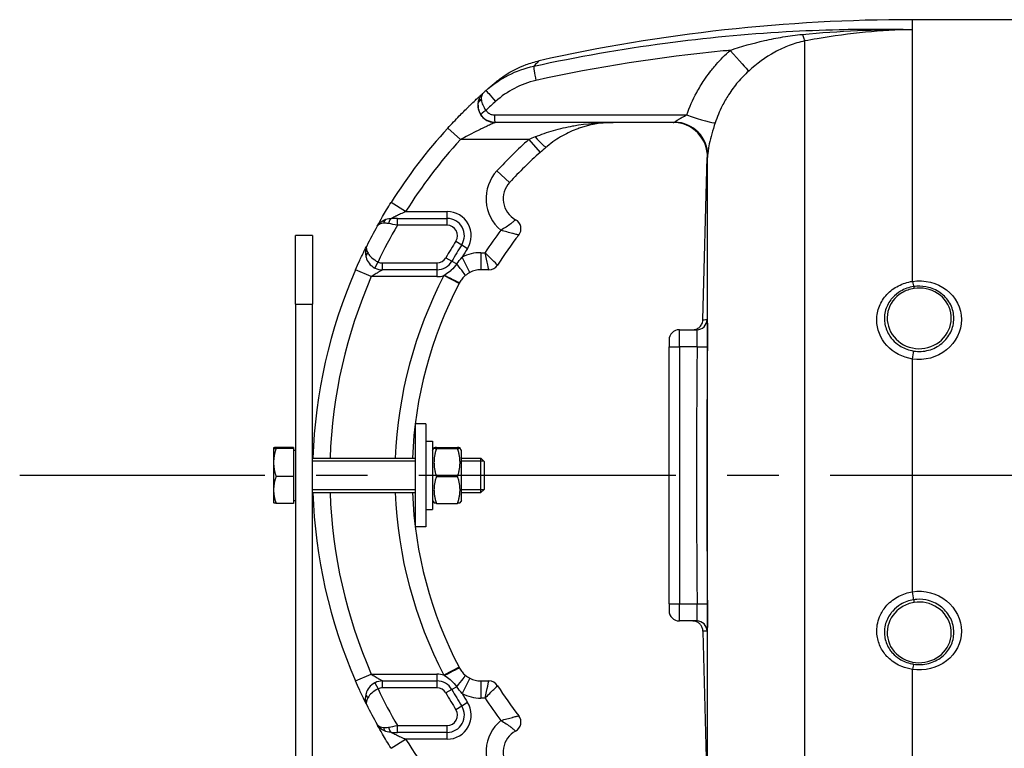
# Model space of a CAD drawing. Header units: millimetres. Extents: x -309 to 8091, y -6405 to -465.
# Tile 30 of 57: x 595 to 882, y -2667 to -2454. Entities that reach past the tile are written whole.
import ezdxf

# ---------------------------------------------------------------- set-up
doc = ezdxf.new("R2010")
doc.units = ezdxf.units.MM
doc.header["$LTSCALE"] = 20
doc.linetypes.add('MITTE', pattern=[2, 1.25, -0.25, 0.25, -0.25])
doc.layers.add('02-LINIE-035', color=2, linetype='CONTINUOUS')
doc.layers.add('05-ACHSE', color=1, linetype='MITTE')

msp = doc.modelspace()

# ---------------------------------------------------------------- linework, layer by layer
at = {"layer": '02-LINIE-035'}
for p, q in [((855.64, -2457.06), (855.64, -2454.19)), ((1097.73, -2454.19), (855.64, -2454.19)), ((855.64, -2530.56), (855.64, -2457.06)), ((824.23, -2713.98), (824.23, -2460.4)), ((733.9, -2484.19), (733.89, -2484.19)), ((785.84, -2484.19), (733.9, -2484.19)), ((723.77, -2489.19), (720.09, -2485.81)), ((743.71, -2489.19), (723.77, -2489.19)), ((743.71, -2489.19), (747.03, -2492.93)), ((795.89, -2680.65), (795.89, -2493.73)), ((794.52, -2541.65), (795.76, -2494.4)), ((795.76, -2494.45), (795.84, -2494.45)), ((734.43, -2498.29), (738.1, -2501.68)), ((707.78, -2510.19), (703.54, -2507.54)), ((707.78, -2510.19), (719.91, -2510.19)), ((719.91, -2512.19), (719.91, -2510.19)), ((705.36, -2512.19), (703.66, -2512.19)), ((705.36, -2512.19), (719.91, -2512.19)), ((705.36, -2514.19), (705.36, -2512.19)), ((719.91, -2514.19), (719.91, -2512.19)), ((719.91, -2514.19), (705.36, -2514.19)), ((675.64, -2537.19), (675.64, -2517.19)), ((680.64, -2517.19), (675.64, -2517.19)), ((680.64, -2517.19), (680.64, -2537.19)), ((722.45, -2518.8), (724.14, -2519.86)), ((724.14, -2519.86), (725.83, -2520.93)), ((729.71, -2522.19), (730.96, -2522.19)), ((729.71, -2522.19), (729.71, -2527.19)), ((698.83, -2526.69), (699.71, -2524.89)), ((701.03, -2525.19), (716.91, -2525.19)), ((701.03, -2527.19), (701.03, -2525.19)), ((716.91, -2525.19), (716.91, -2527.19)), ((719.51, -2523.68), (721.25, -2524.67)), ((721.25, -2524.67), (722.68, -2525.49)), ((726.52, -2527.96), (724.24, -2523.51)), ((697.75, -2529.19), (693.16, -2527.19)), ((716.91, -2527.19), (701.03, -2527.19)), ((716.91, -2527.19), (716.91, -2529.19)), ((732.05, -2527.19), (729.71, -2527.19)), ((716.91, -2529.19), (697.75, -2529.19)), ((723.37, -2531.2), (718.94, -2528.89)), ((675.64, -2537.19), (680.64, -2537.19)), ((675.64, -2537.19), (675.64, -2805.19)), ((680.64, -2805.19), (680.64, -2537.19)), ((787.64, -2544.69), (792.74, -2544.69)), ((787.64, -2549.69), (787.64, -2544.69)), ((784.64, -2547.69), (784.64, -2549.69)), ((784.64, -2624.69), (784.64, -2549.69)), ((784.64, -2549.69), (787.64, -2549.69)), ((792.83, -2549.69), (787.64, -2549.69)), ((787.64, -2549.69), (787.64, -2624.69)), ((792.83, -2549.69), (795.83, -2549.72)), ((855.64, -2621.16), (855.64, -2553.23)), ((713.64, -2572.19), (710.64, -2572.19)), ((710.64, -2602.19), (710.64, -2572.19)), ((713.64, -2572.19), (713.64, -2602.19)), ((713.64, -2577.19), (715.64, -2577.19)), ((715.64, -2577.19), (715.64, -2597.19)), ((669.24, -2579.19), (669.24, -2579.2)), ((669.24, -2579.19), (669.24, -2579.19)), ((669.24, -2579.2), (669.24, -2583.44)), ((675.04, -2579.04), (669.96, -2579.04)), ((675.04, -2579.36), (669.96, -2579.36)), ((675.04, -2579.04), (675.04, -2579.36)), ((675.04, -2579.36), (675.04, -2587.52)), ((675.04, -2579.88), (675.64, -2579.88)), ((715.64, -2579.89), (716.05, -2579.19)), ((716.76, -2579.04), (722.92, -2579.04)), ((716.76, -2579.36), (722.92, -2579.36)), ((724.04, -2579.89), (723.63, -2579.19)), ((724.04, -2594.49), (724.04, -2579.89)), ((680.64, -2582.19), (710.64, -2582.19)), ((724.04, -2582.19), (729.72, -2582.19)), ((729.72, -2592.19), (729.72, -2582.19)), ((730.64, -2583.11), (729.72, -2582.19)), ((669.24, -2583.44), (669.24, -2591.43)), ((710.64, -2583.09), (680.64, -2583.09)), ((730.62, -2583.09), (724.04, -2583.09)), ((730.64, -2583.11), (730.64, -2591.27)), ((675.04, -2587.52), (669.96, -2587.52)), ((675.04, -2587.52), (675.04, -2595.35)), ((716.76, -2587.52), (722.92, -2587.52)), ((669.24, -2591.43), (669.24, -2595.19)), ((680.64, -2591.3), (710.64, -2591.3)), ((724.04, -2591.3), (730.62, -2591.3)), ((730.64, -2591.27), (729.72, -2592.19)), ((680.64, -2592.19), (710.64, -2592.19)), ((724.04, -2592.19), (729.72, -2592.19)), ((669.24, -2595.19), (669.24, -2595.2)), ((675.04, -2595.35), (669.96, -2595.35)), ((675.04, -2594.51), (675.64, -2594.51)), ((713.64, -2597.19), (715.64, -2597.19)), ((715.64, -2594.49), (716.05, -2595.2)), ((716.76, -2595.35), (722.92, -2595.35)), ((724.04, -2594.49), (723.63, -2595.2)), ((713.64, -2602.19), (710.64, -2602.19)), ((784.64, -2624.69), (784.64, -2626.69)), ((784.64, -2624.69), (787.64, -2624.69)), ((787.64, -2624.69), (792.83, -2624.69)), ((787.64, -2629.69), (787.64, -2624.69)), ((792.83, -2624.69), (795.83, -2624.66)), ((792.74, -2629.69), (787.64, -2629.69)), ((794.52, -2632.74), (795.76, -2679.98)), ((723.37, -2643.18), (718.94, -2645.5)), ((693.16, -2647.19), (697.75, -2645.19)), ((697.75, -2645.19), (716.91, -2645.19)), ((716.91, -2645.19), (716.91, -2647.19)), ((855.64, -2717.32), (855.64, -2643.83)), ((698.83, -2647.7), (699.71, -2649.5)), ((701.03, -2647.19), (716.91, -2647.19)), ((701.03, -2649.19), (701.03, -2647.19)), ((716.91, -2647.19), (716.91, -2649.19)), ((722.68, -2648.89), (721.25, -2649.71)), ((726.52, -2646.42), (724.24, -2650.88)), ((729.71, -2647.19), (732.05, -2647.19)), ((729.71, -2647.19), (729.71, -2652.19)), ((716.91, -2649.19), (701.03, -2649.19)), ((721.25, -2649.71), (719.51, -2650.7)), ((724.14, -2654.52), (722.45, -2655.59)), ((725.83, -2653.45), (724.14, -2654.52)), ((730.96, -2652.19), (729.71, -2652.19)), ((705.36, -2660.19), (719.91, -2660.19)), ((705.36, -2662.19), (705.36, -2660.19)), ((719.91, -2662.19), (719.91, -2660.19)), ((703.66, -2662.19), (705.36, -2662.19)), ((719.91, -2662.19), (705.36, -2662.19)), ((719.91, -2664.19), (719.91, -2662.19)), ((703.54, -2666.85), (707.78, -2664.19)), ((719.91, -2664.19), (707.78, -2664.19))]:
    msp.add_line(p, q, dxfattribs=at)
for centre, radius, start, end in [((855.64, -2954.19), 500, 90, 102.5826), ((733.89, -2479.19), 5, 179.0748, 270), ((830.64, -2587.19), 150, 137.4789, 147.9246), ((830.64, -2587.19), 145, 137.4789, 147.9246), ((830.64, -2587.19), 131, 131.5747, 137.2611), ((830.64, -2587.19), 126, 131.5747, 137.2611), ((743.24, -2506.43), 12, 137.2611, 230.1512), ((743.24, -2506.43), 7, 137.2611, 241.1675), ((719.91, -2517.19), 7, 327.7001, 90), ((719.91, -2517.19), 5, 327.7001, 90), ((738.42, -2515.19), 3, 322.0201, 61.1675), ((830.64, -2587.19), 150, 151.0019, 153.4958), ((830.64, -2587.19), 150, 151.0009, 151.0012), ((830.64, -2587.19), 145, 149.7716, 154.5523), ((719.91, -2517.19), 3, 327.7001, 90), ((830.64, -2587.19), 119, 143.0413, 146.892), ((830.64, -2587.19), 128, 147.7001, 150.2522), ((830.64, -2587.19), 114, 142.0201, 147.421), ((830.64, -2587.19), 126, 147.7001, 150.2522), ((830.64, -2587.19), 124, 147.7001, 149.0985), ((729.71, -2534.19), 12, 90, 117.106), ((701.03, -2522.19), 3, 243.9596, 270), ((716.91, -2522.19), 3, 270, 330.2522), ((716.91, -2522.19), 5, 270, 330.2522), ((830.64, -2587.19), 150, 156.4218, 178.0898), ((701.03, -2522.19), 5, 243.9596, 270), ((729.71, -2534.19), 7, 90, 117.106), ((732.05, -2524.19), 3, 270, 327.421), ((830.64, -2587.19), 145, 156.4218, 178.0239), ((830.64, -2587.19), 126, 152.4371, 177.7258), ((830.64, -2587.19), 121, 152.4371, 177.6317), ((716.91, -2522.19), 7, 270, 286.9187), ((787.64, -2547.69), 3, 90, 180), ((4445.73, -2587.19), 3653.09, 179.41183, 180.58817), ((830.64, -2587.19), 150, 181.9102, 203.5782), ((830.64, -2587.19), 145, 181.9761, 203.5782), ((830.64, -2587.19), 126, 182.2742, 207.5629), ((830.64, -2587.19), 121, 182.3683, 207.5629), ((787.64, -2626.69), 3, 180, 270), ((716.91, -2652.19), 7, 73.0813, 90), ((701.03, -2652.19), 5, 90, 116.0404), ((716.91, -2652.19), 5, 29.7478, 90), ((729.71, -2640.19), 7, 242.894, 270), ((732.05, -2650.19), 3, 32.579, 90), ((830.64, -2587.19), 114, 212.579, 217.9799), ((701.03, -2652.19), 3, 90, 116.0404), ((830.64, -2587.19), 145, 205.4477, 210.2284), ((716.91, -2652.19), 3, 29.7478, 90), ((830.64, -2587.19), 128, 209.7478, 212.2999), ((830.64, -2587.19), 126, 209.7478, 212.2999), ((830.64, -2587.19), 124, 210.9015, 212.2999), ((729.71, -2640.19), 12, 242.894, 270), ((830.64, -2587.19), 150, 206.5042, 208.9981), ((719.91, -2657.19), 7, 270, 32.2999), ((719.91, -2657.19), 5, 270, 32.2999), ((830.64, -2587.19), 119, 213.108, 216.9587), ((719.91, -2657.19), 3, 270, 32.2999), ((738.42, -2659.19), 3, 298.8325, 37.9799), ((830.64, -2587.19), 150, 208.9988, 208.9991), ((743.24, -2667.95), 12, 129.8488, 222.7389), ((743.24, -2667.95), 7, 118.8325, 222.7389), ((830.64, -2587.19), 145, 212.0754, 222.5211)]:
    msp.add_arc(centre, radius, start, end, dxfattribs=at)
for centre, major_axis, ratio, start_param, end_param in [((822.56, -2450.81), (1.88, -9.82), 0.074371, 5.5954, 6.050953), ((801.4, -2461.84), (6.63, -7.48), 0.0082, 4.879909, 6.07175), ((746.3, -2472.57), (-1.06, 4.89), 0.076337, 0.137706, 1.425836), ((830.62, -2587.18), (72.6, 131.25), 0.999897, 1.22965, 1.237385), ((734.55, -2478.61), (-3.31, 3.74), 0.004968, 0, 1.418024), ((730.92, -2478.8), (-1.98, 0.26), 0.601883, 5.340533, 6.283185), ((734.24, -2480.02), (-3.91, 4.24), 0.861739, 0.561993, 0.622868), ((730.95, -2478.61), (-1.96, 0.39), 0.620947, 5.41807, 6.283185), ((734.37, -2479.9), (3.93, -4.22), 0.529098, 3.702697, 3.763512), ((832.53, -2588.18), (-67.28, -131.55), 0.999934, 4.344114, 4.37013), ((731.4, -2480.86), (-1.66, -1.12), 0.145795, 4.740358, 6.274369), ((733.9, -2482.19), (0, -2), 0.105084, 4.609562, 6.283185), ((788.73, -2480.98), (9.44, -3.3), 0.061815, 4.844954, 6.166482), ((785.84, -2494.19), (0, 10), 0.999978, 4.687077, 6.283185), ((785.89, -2493.48), (9.99, -0.46), 0.941438, 0.022707, 1.578858), ((751.59, -2490.45), (-23.96, -9.36), 0.162972, 4.902563, 4.983301), ((745.57, -2487.58), (3.25, -3.8), 0.105656, 4.835475, 6.283185), ((702.68, -2514.36), (-0.65, 1.89), 0.594665, 0, 0.977701), ((703.66, -2514.19), (0, 2), 0.438654, 0, 1.323775), ((698.14, -2523), (-1.93, -0.54), 0.594665, 5.305484, 6.283185), ((721.92, -2525.06), (3.24, -3.8), 0.059752, 0, 1.406315), ((719.09, -2528.61), (4.43, -2.32), 0.0215, 4.735018, 6.283185), ((724.67, -2531.88), (-6.15, -11.77), 0.109734, 4.689658, 4.712185), ((855.64, -2529.28), (0.45, -2.97), 0.070375, 5.146979, 5.966199), ((792.74, -2541.69), (0, -3), 0.999741, 0, 1.557855), ((4439.56, -2587.19), (0, -3645.44), 0.999584, 4.70211, 4.722668), ((855.64, -2552.46), (-0.48, -2.96), 0.042198, 1.315963, 2.135183), ((855.64, -2621.92), (0.48, -2.96), 0.042202, 1.006409, 1.825629), ((792.74, -2632.69), (0, 3), 0.999741, 4.725331, 6.283185), ((724.67, -2642.51), (6.15, -11.77), 0.109734, 4.712593, 4.73512), ((855.64, -2645.11), (0.45, 2.97), 0.070369, 0.31706, 1.136205), ((719.09, -2645.77), (4.43, 2.32), 0.0215, 0, 1.548167), ((721.92, -2649.32), (3.24, 3.8), 0.059752, 4.876871, 6.283185), ((698.14, -2651.39), (-1.93, 0.54), 0.594665, 0, 0.977701), ((702.68, -2660.03), (-0.65, -1.89), 0.594665, 5.305484, 6.283185), ((703.66, -2660.19), (0, -2), 0.438654, 4.95941, 6.283185)]:
    msp.add_ellipse(centre, major_axis=major_axis, ratio=ratio, start_param=start_param, end_param=end_param, dxfattribs=at)
for points, knots in [([(745.2, -2467.74), (757.89, -2464.98), (770.68, -2462.74), (783.54, -2461.02), (795.25, -2459.46), (807.02, -2458.35), (818.8, -2457.68), (823.94, -2457.39), (829.09, -2457.18), (834.23, -2457.06), (841.37, -2456.89), (848.51, -2456.89), (855.64, -2457.06)], [0, 0, 0, 0, 0.349626, 0.349626, 0.349626, 0.668314, 0.668314, 0.668314, 0.80729, 0.80729, 0.80729, 1, 1, 1, 1]), ([(802.45, -2463.14), (805.74, -2462.01), (809.06, -2461.06), (812.47, -2460.29), (814.26, -2459.88), (816.07, -2459.53), (817.87, -2459.23), (818.8, -2459.08), (819.74, -2458.94), (820.69, -2458.82), (821.64, -2458.69), (822.59, -2458.58), (823.55, -2458.49)], [0, 0, 0, 0, 0.481674, 0.481674, 0.481674, 0.73493, 0.73493, 0.73493, 0.86684, 0.86684, 0.86684, 1, 1, 1, 1]), ([(855.64, -2457.06), (851.09, -2457.16), (846.53, -2457.43), (841.99, -2457.86), (837.26, -2458.31), (832.55, -2458.94), (827.86, -2459.75), (826.64, -2459.95), (825.43, -2460.17), (824.23, -2460.4)], [0, 0, 0, 0, 0.4330124, 0.4330124, 0.4330124, 0.8836623, 0.8836623, 0.8836623, 1, 1, 1, 1]), ([(824.23, -2460.4), (822.66, -2460.71), (821.17, -2461.16), (819.73, -2461.71), (819.02, -2461.98), (818.32, -2462.28), (817.64, -2462.6), (816.92, -2462.94), (816.21, -2463.3), (815.51, -2463.69), (812.78, -2465.19), (810.26, -2467.02), (807.87, -2469.17)], [0, 0, 0, 0, 0.248443, 0.248443, 0.248443, 0.371015, 0.371015, 0.371015, 0.499544, 0.499544, 0.499544, 1, 1, 1, 1]), ([(802.45, -2463.14), (801.79, -2463.21), (801.12, -2463.27), (800.46, -2463.33), (782.11, -2465.11), (763.88, -2467.95), (745.78, -2471.94)], [0, 0, 0, 0, 0.034797, 0.034797, 0.034797, 1, 1, 1, 1]), ([(796.65, -2469.42), (796.95, -2469.02), (797.26, -2468.63), (797.57, -2468.24), (797.84, -2467.92), (798.1, -2467.59), (798.38, -2467.28), (799.64, -2465.82), (801, -2464.43), (802.45, -2463.14)], [0, 0, 0, 0, 0.174828, 0.174828, 0.174828, 0.322261, 0.322261, 0.322261, 1, 1, 1, 1]), ([(733.73, -2472.7), (733.83, -2472.62), (733.9, -2472.56), (733.96, -2472.51), (733.97, -2472.5), (733.98, -2472.49), (733.99, -2472.49), (734.01, -2472.47), (734.01, -2472.46), (734.02, -2472.46), (734.02, -2472.45), (734.04, -2472.45), (734.04, -2472.44), (734.05, -2472.43), (734.06, -2472.42), (734.12, -2472.37), (734.18, -2472.33), (734.42, -2472.12), (734.62, -2471.96), (735.43, -2471.33), (736.06, -2470.89), (738.64, -2469.18), (740.73, -2468.12), (744.15, -2466.86), (745.43, -2466.49), (746.72, -2466.2)], [0, 0, 0, 0, 0.287575, 0.287575, 0.341472, 0.341472, 0.381911, 0.381911, 0.38672, 0.38672, 0.391558, 0.391558, 0.393973, 0.393973, 0.398881, 0.398881, 0.418546, 0.418546, 0.495447, 0.495447, 0.726159, 0.726159, 1.422321, 1.422321, 1.818913, 1.818913, 1.818913, 1.818913]), ([(746.72, -2466.2), (746.72, -2466.2), (746.52, -2466.4), (746.12, -2466.8), (745.88, -2467.04), (745.57, -2467.36), (745.2, -2467.74)], [0.5001939, 0.5001939, 0.5001939, 0.5001939, 0.8111526, 0.8111526, 0.8111526, 0.999941, 0.999941, 0.999941, 0.999941]), ([(789.78, -2481.99), (790.59, -2479.72), (791.56, -2477.54), (792.7, -2475.44), (793.37, -2474.21), (794.1, -2473.01), (794.89, -2471.84), (795.42, -2471.05), (795.98, -2470.27), (796.56, -2469.53), (796.59, -2469.49), (796.62, -2469.45), (796.65, -2469.42)], [0, 0, 0, 0, 0.5, 0.5, 0.5, 0.791988, 0.791988, 0.791988, 0.990248, 0.990248, 0.990248, 1, 1, 1, 1]), ([(807.87, -2469.17), (806.74, -2470.19), (805.7, -2471.28), (804.73, -2472.42), (804.24, -2473), (803.77, -2473.59), (803.32, -2474.2), (802.87, -2474.81), (802.44, -2475.44), (802.03, -2476.08), (801.35, -2477.14), (800.73, -2478.23), (800.16, -2479.35), (799.35, -2480.95), (798.66, -2482.62), (798.08, -2484.32)], [0, 0, 0, 0, 0.247747, 0.247747, 0.247747, 0.372352, 0.372352, 0.372352, 0.497319, 0.497319, 0.497319, 0.703638, 0.703638, 0.703638, 1, 1, 1, 1]), ([(733.2, -2473.15), (733.2, -2473.15), (733.2, -2473.15), (733.2, -2473.15), (733.44, -2472.95), (733.61, -2472.8), (733.73, -2472.7)], [0.249578, 0.249578, 0.249578, 0.249578, 0.2501513, 0.2501513, 0.2501513, 0.3765445, 0.3765445, 0.3765445, 0.3765445]), ([(720.09, -2485.81), (721.2, -2484.6), (722.32, -2483.42), (723.43, -2482.28), (724.32, -2481.38), (725.2, -2480.5), (726.04, -2479.68), (726.25, -2479.48), (726.46, -2479.28), (726.66, -2479.08), (727.17, -2478.59), (727.66, -2478.12), (728.12, -2477.7), (728.31, -2477.52), (728.49, -2477.35), (728.66, -2477.19), (728.91, -2476.96), (729.14, -2476.75), (729.36, -2476.55), (729.72, -2476.22), (730.02, -2475.95), (730.23, -2475.76), (730.28, -2475.71), (730.33, -2475.67), (730.37, -2475.64)], [0, 0, 0, 0, 0.278174, 0.278174, 0.278174, 0.5, 0.5, 0.5, 0.555741, 0.555741, 0.555741, 0.693534, 0.693534, 0.693534, 0.75, 0.75, 0.75, 0.830443, 0.830443, 0.830443, 0.96621, 0.96621, 0.96621, 1, 1, 1, 1]), ([(728.98, -2478.23), (729.06, -2477.83), (729.18, -2477.44), (729.34, -2477.1), (729.48, -2476.77), (729.65, -2476.47), (729.85, -2476.21), (729.93, -2476.1), (730.02, -2475.99), (730.11, -2475.89), (730.15, -2475.84), (730.2, -2475.8), (730.24, -2475.75), (730.26, -2475.73), (730.28, -2475.71), (730.31, -2475.69), (730.32, -2475.68), (730.33, -2475.67), (730.34, -2475.66), (730.34, -2475.66), (730.35, -2475.65), (730.35, -2475.65), (730.36, -2475.65), (730.36, -2475.64), (730.36, -2475.64), (730.36, -2475.64), (730.37, -2475.64), (730.37, -2475.64)], [0, 0, 0, 0, 0.372379, 0.372379, 0.372379, 0.720983, 0.720983, 0.720983, 0.867591, 0.867591, 0.867591, 0.935969, 0.935969, 0.935969, 0.968822, 0.968822, 0.968822, 0.98477, 0.98477, 0.98477, 0.992543, 0.992543, 0.992543, 0.995838, 0.995838, 0.995838, 1, 1, 1, 1]), ([(730.37, -2475.64), (730.13, -2475.85), (729.97, -2476.17), (729.9, -2476.59), (729.86, -2476.84), (729.84, -2477.12), (729.86, -2477.43)], [0.0000677, 0.0000677, 0.0000677, 0.0000677, 0.6226663, 0.6226663, 0.6226663, 1, 1, 1, 1]), ([(729.74, -2481.98), (729.38, -2481.43), (729.13, -2480.84), (729, -2480.23), (728.88, -2479.66), (728.86, -2479.09), (728.93, -2478.54)], [0, 0, 0, 0, 0.517352, 0.517352, 0.517352, 1, 1, 1, 1]), ([(729.88, -2477.68), (729.93, -2478.12), (730.05, -2478.59), (730.26, -2479.08), (730.49, -2479.6), (730.8, -2480.14), (731.19, -2480.65)], [0, 0, 0, 0, 0.482021, 0.482021, 0.482021, 1, 1, 1, 1]), ([(731.19, -2480.65), (731.36, -2480.9), (731.57, -2481.13), (731.8, -2481.32), (732.07, -2481.53), (732.37, -2481.7), (732.69, -2481.82), (733.01, -2481.93), (733.35, -2481.99), (733.69, -2481.99)], [0, 0, 0, 0, 0.307405, 0.307405, 0.307405, 0.653773, 0.653773, 0.653773, 1, 1, 1, 1]), ([(733.69, -2481.99), (746.5, -2481.99), (759.3, -2481.99), (778, -2481.99), (783.89, -2481.99), (789.78, -2481.99)], [0, 0, 0, 0, 0.684934, 0.684934, 1, 1, 1, 1]), ([(786.25, -2484.07), (786.36, -2484.01), (786.49, -2483.92), (786.63, -2483.82), (786.66, -2483.8), (786.7, -2483.77), (786.74, -2483.74), (786.92, -2483.61), (787.13, -2483.47), (787.35, -2483.33), (787.39, -2483.3), (787.43, -2483.27), (787.48, -2483.24), (787.78, -2483.05), (788.1, -2482.86), (788.43, -2482.68), (788.87, -2482.44), (789.32, -2482.21), (789.78, -2481.99)], [0, 0, 0, 0, 0.151994, 0.151994, 0.151994, 0.190307, 0.190307, 0.190307, 0.378776, 0.378776, 0.378776, 0.416394, 0.416394, 0.416394, 0.66801, 0.66801, 0.66801, 1, 1, 1, 1]), ([(733.89, -2484.19), (733.89, -2484.19), (733.77, -2484.25), (733.58, -2484.33), (733.51, -2484.36), (733.44, -2484.4), (733.36, -2484.43), (733.17, -2484.52), (732.96, -2484.61), (732.73, -2484.72), (732.57, -2484.79), (732.41, -2484.86), (732.24, -2484.94), (732.02, -2485.05), (731.78, -2485.16), (731.54, -2485.27), (731.08, -2485.48), (730.61, -2485.71), (730.13, -2485.94), (729.94, -2486.03), (729.74, -2486.12), (729.55, -2486.22), (728.72, -2486.62), (727.86, -2487.05), (727.01, -2487.49), (725.93, -2488.04), (724.85, -2488.6), (723.77, -2489.19)], [0, 0, 0, 0, 0.093319, 0.093319, 0.093319, 0.125, 0.125, 0.125, 0.199077, 0.199077, 0.199077, 0.25, 0.25, 0.25, 0.318714, 0.318714, 0.318714, 0.447998, 0.447998, 0.447998, 0.5, 0.5, 0.5, 0.720762, 0.720762, 0.720762, 1, 1, 1, 1]), ([(745.57, -2488.39), (747.32, -2487.64), (749.09, -2487.03), (750.9, -2486.51), (752.78, -2485.97), (754.68, -2485.54), (756.57, -2485.2), (756.65, -2485.19), (756.73, -2485.18), (756.82, -2485.16), (760.62, -2484.5), (764.47, -2484.19), (768.3, -2484.19)], [0, 0, 0, 0, 0.239872, 0.239872, 0.239872, 0.489121, 0.489121, 0.489121, 0.5, 0.5, 0.5, 1, 1, 1, 1]), ([(768.3, -2484.19), (767.72, -2484.19), (767.15, -2484.21), (763.82, -2484.4), (761.11, -2484.93), (758.41, -2485.87)], [0, 0, 0, 0, 0.200099, 0.200099, 1.166748, 1.166748, 1.166748, 1.166748]), ([(798.08, -2484.32), (797.37, -2486.43), (796.74, -2488.64), (796.38, -2490.39), (796.01, -2492.13), (795.92, -2493.23), (795.89, -2493.73)], [0, 0, 0, 0, 0.5, 0.5, 0.5, 1, 1, 1, 1]), ([(758.03, -2486), (756.53, -2486.55), (755.03, -2487.23), (752.03, -2488.92), (750.51, -2489.96), (749.08, -2491.16)], [0, 0, 0, 0, 0.53875, 0.53875, 1.103703, 1.103703, 1.103703, 1.103703]), ([(758.41, -2485.87), (758.39, -2485.88), (758.36, -2485.88), (758.34, -2485.89), (758.31, -2485.9), (758.28, -2485.92), (758.24, -2485.93), (758.17, -2485.95), (758.1, -2485.98), (758.03, -2486)], [0.49622554, 0.49622554, 0.49622554, 0.49622554, 0.5, 0.5, 0.5, 0.50487956, 0.50487956, 0.50487956, 0.5158244, 0.5158244, 0.5158244, 0.5158244]), ([(699.45, -2514.47), (699.67, -2514.08), (700.07, -2513.35), (700.59, -2512.45), (700.73, -2512.2), (700.88, -2511.94), (701.04, -2511.67), (701.78, -2510.41), (702.64, -2508.97), (703.54, -2507.54)], [0, 0, 0, 0, 0.392187, 0.392187, 0.392187, 0.5, 0.5, 0.5, 1, 1, 1, 1]), ([(707.78, -2510.19), (707.27, -2510.42), (706.77, -2510.66), (706.28, -2510.89), (705.9, -2511.07), (705.51, -2511.26), (705.15, -2511.44), (705.07, -2511.48), (705, -2511.51), (704.92, -2511.55), (704.72, -2511.65), (704.52, -2511.75), (704.34, -2511.84), (704.15, -2511.94), (703.97, -2512.03), (703.83, -2512.1), (703.78, -2512.13), (703.74, -2512.15), (703.71, -2512.17), (703.68, -2512.18), (703.66, -2512.19), (703.66, -2512.19)], [0, 0, 0, 0, 0.307765, 0.307765, 0.307765, 0.54959, 0.54959, 0.54959, 0.59907, 0.59907, 0.59907, 0.73613, 0.73613, 0.73613, 0.881759, 0.881759, 0.881759, 0.93819, 0.93819, 0.93819, 1, 1, 1, 1]), ([(739.87, -2512.57), (739.87, -2512.57), (739.83, -2512.6), (739.76, -2512.67), (739.69, -2512.73), (739.58, -2512.82), (739.45, -2512.94), (739.25, -2513.12), (738.98, -2513.34), (738.64, -2513.61), (738.58, -2513.66), (738.52, -2513.71), (738.45, -2513.76), (738.06, -2514.05), (737.61, -2514.37), (737.11, -2514.7), (736.62, -2515.02), (736.09, -2515.34), (735.55, -2515.65)], [0, 0, 0, 0, 0.147086, 0.147086, 0.147086, 0.286556, 0.286556, 0.286556, 0.5, 0.5, 0.5, 0.539665, 0.539665, 0.539665, 0.771051, 0.771051, 0.771051, 1, 1, 1, 1]), ([(740.78, -2517.04), (740.78, -2517.04), (740.73, -2517.03), (740.63, -2517), (740.54, -2516.98), (740.4, -2516.95), (740.22, -2516.9), (739.94, -2516.84), (739.59, -2516.75), (739.16, -2516.64), (739.08, -2516.62), (739.01, -2516.6), (738.93, -2516.58), (738.44, -2516.45), (737.9, -2516.3), (737.32, -2516.14), (736.75, -2515.99), (736.15, -2515.82), (735.55, -2515.65)], [0, 0, 0, 0, 0.145815, 0.145815, 0.145815, 0.284661, 0.284661, 0.284661, 0.5, 0.5, 0.5, 0.538263, 0.538263, 0.538263, 0.771245, 0.771245, 0.771245, 1, 1, 1, 1]), ([(693.16, -2527.19), (693.57, -2526.27), (693.97, -2525.38), (694.36, -2524.52), (694.61, -2523.98), (694.85, -2523.46), (695.08, -2522.98), (695.21, -2522.71), (695.34, -2522.44), (695.46, -2522.19), (695.78, -2521.51), (696.06, -2520.95), (696.26, -2520.56), (696.3, -2520.47), (696.34, -2520.38), (696.38, -2520.31), (696.39, -2520.29), (696.4, -2520.27), (696.41, -2520.25)], [0, 0, 0, 0, 0.306395, 0.306395, 0.306395, 0.5, 0.5, 0.5, 0.610594, 0.610594, 0.610594, 0.910773, 0.910773, 0.910773, 0.979965, 0.979965, 0.979965, 1, 1, 1, 1]), ([(696.41, -2520.25), (696, -2521.07), (695.89, -2522.17), (696.15, -2523.31), (696.17, -2523.39), (696.19, -2523.46), (696.21, -2523.54)], [0, 0, 0, 0, 0.939344, 0.939344, 0.939344, 1, 1, 1, 1]), ([(696.8, -2522.35), (697.05, -2522.8), (697.42, -2523.25), (697.89, -2523.68), (698.4, -2524.13), (699.03, -2524.56), (699.71, -2524.89)], [0, 0, 0, 0, 0.481828, 0.481828, 0.481828, 1, 1, 1, 1]), ([(734.58, -2525.81), (734.58, -2525.81), (734.17, -2525.41), (732.83, -2524.07), (731.89, -2523.13), (730.96, -2522.19)], [0, 0, 0, 0, 0.5, 0.5, 1, 1, 1, 1]), ([(732.05, -2527.19), (732.05, -2527.19), (731.93, -2526.64), (731.52, -2524.78), (731.24, -2523.48), (730.96, -2522.19)], [0, 0, 0, 0, 0.5, 0.5, 1, 1, 1, 1]), ([(696.21, -2523.54), (696.38, -2524.16), (696.68, -2524.76), (697.1, -2525.29), (697.55, -2525.86), (698.15, -2526.35), (698.83, -2526.69)], [0, 0, 0, 0, 0.482114, 0.482114, 0.482114, 1, 1, 1, 1]), ([(701.03, -2527.19), (701.03, -2527.19), (701.02, -2527.2), (701, -2527.21), (700.98, -2527.22), (700.94, -2527.24), (700.89, -2527.27), (700.85, -2527.29), (700.8, -2527.33), (700.74, -2527.36), (700.71, -2527.37), (700.69, -2527.39), (700.66, -2527.4), (700.46, -2527.52), (700.22, -2527.66), (699.96, -2527.81), (699.94, -2527.82), (699.92, -2527.84), (699.9, -2527.85), (699.59, -2528.04), (699.25, -2528.24), (698.91, -2528.45), (698.89, -2528.46), (698.88, -2528.47), (698.87, -2528.48), (698.5, -2528.71), (698.12, -2528.95), (697.75, -2529.19)], [0, 0, 0, 0, 0.050487, 0.050487, 0.050487, 0.121011, 0.121011, 0.121011, 0.187501, 0.187501, 0.187501, 0.214399, 0.214399, 0.214399, 0.424818, 0.424818, 0.424818, 0.441132, 0.441132, 0.441132, 0.70436, 0.70436, 0.70436, 0.713622, 0.713622, 0.713622, 1, 1, 1, 1]), ([(722.68, -2525.49), (722.21, -2526.16), (721.68, -2526.77), (721.09, -2527.31), (721.03, -2527.36), (720.97, -2527.41), (720.92, -2527.46), (720.42, -2527.89), (719.86, -2528.28), (719.29, -2528.66), (719.24, -2528.69), (719.19, -2528.73), (719.14, -2528.76)], [0, 0, 0, 0, 0.5, 0.5, 0.5, 0.546751, 0.546751, 0.546751, 0.962019, 0.962019, 0.962019, 1, 1, 1, 1]), ([(725.17, -2528.87), (724.83, -2529.16), (724.52, -2529.48), (723.97, -2530.17), (723.72, -2530.54), (723.51, -2530.94)], [0, 0, 0, 0, 0.5, 0.5, 1, 1, 1, 1]), ([(855.64, -2553.23), (852.77, -2552.77), (850.13, -2551.37), (848.23, -2549.3), (848.23, -2549.29), (848.22, -2549.29), (848.22, -2549.28), (846.32, -2547.21), (845.25, -2544.53), (845.25, -2541.81), (845.25, -2540.44), (845.52, -2539.09), (846.02, -2537.83), (846.53, -2536.57), (847.28, -2535.39), (848.22, -2534.38), (849.16, -2533.37), (850.31, -2532.51), (851.57, -2531.86), (852.81, -2531.22), (854.21, -2530.77), (855.64, -2530.56)], [0, 0, 0, 0, 0.25, 0.25, 0.25, 0.250548, 0.250548, 0.250548, 0.5, 0.5, 0.5, 0.624936, 0.624936, 0.624936, 0.749856, 0.749856, 0.749856, 0.875355, 0.875355, 0.875355, 1, 1, 1, 1]), ([(855.64, -2530.56), (859.17, -2530.03), (862.88, -2530.96), (865.59, -2533.04), (868.29, -2535.11), (869.95, -2538.36), (869.96, -2541.7), (869.96, -2545.04), (868.32, -2548.39), (865.6, -2550.59), (862.87, -2552.79), (859.17, -2553.79), (855.64, -2553.23)], [0, 0, 0, 0, 0.25, 0.25, 0.25, 0.5, 0.5, 0.5, 0.75, 0.75, 0.75, 1, 1, 1, 1]), ([(856, -2532.11), (854.65, -2532.31), (853.36, -2532.76), (852.21, -2533.43), (851.34, -2533.94), (850.56, -2534.56), (849.9, -2535.27), (849.7, -2535.49), (849.51, -2535.72), (849.33, -2535.95), (848.57, -2536.96), (848.01, -2538.12), (847.72, -2539.33), (847.56, -2540.01), (847.48, -2540.7), (847.48, -2541.4), (847.48, -2541.96), (847.53, -2542.52), (847.64, -2543.06), (847.87, -2544.3), (848.37, -2545.5), (849.09, -2546.56), (849.34, -2546.93), (849.61, -2547.28), (849.91, -2547.61), (850.48, -2548.24), (851.13, -2548.8), (851.84, -2549.28), (852.93, -2550), (854.14, -2550.51), (855.45, -2550.79), (855.64, -2550.83), (855.82, -2550.87), (856, -2550.9)], [0, 0, 0, 0, 0.142587, 0.142587, 0.142587, 0.25, 0.25, 0.25, 0.282557, 0.282557, 0.282557, 0.422443, 0.422443, 0.422443, 0.5, 0.5, 0.5, 0.562018, 0.562018, 0.562018, 0.701955, 0.701955, 0.701955, 0.75, 0.75, 0.75, 0.841232, 0.841232, 0.841232, 0.98061, 0.98061, 0.98061, 1, 1, 1, 1]), ([(856.13, -2532.65), (854.87, -2532.84), (853.66, -2533.26), (852.58, -2533.9), (850.5, -2535.14), (849.01, -2537.14), (848.49, -2539.38), (847.97, -2541.62), (848.44, -2544.08), (849.75, -2546.05), (851.06, -2548.02), (853.21, -2549.49), (855.63, -2550.01)], [0.5602271, 0.5602271, 0.5602271, 0.5602271, 0.625, 0.625, 0.625, 0.75, 0.75, 0.75, 0.875, 0.875, 0.875, 1, 1, 1, 1]), ([(855.63, -2550.01), (858.05, -2550.52), (860.64, -2550.06), (862.7, -2548.78), (864.76, -2547.51), (866.26, -2545.42), (866.79, -2543.16), (867.31, -2540.9), (866.86, -2538.48), (865.53, -2536.54), (864.21, -2534.6), (862.06, -2533.22), (859.65, -2532.73), (858.49, -2532.49), (857.29, -2532.47), (856.13, -2532.65)], [0, 0, 0, 0, 0.125, 0.125, 0.125, 0.25, 0.25, 0.25, 0.375, 0.375, 0.375, 0.5, 0.5, 0.5, 0.5602271, 0.5602271, 0.5602271, 0.5602271]), ([(856, -2550.9), (857.46, -2551.13), (858.96, -2551.04), (860.36, -2550.66), (861.76, -2550.29), (863.07, -2549.61), (864.19, -2548.7), (864.19, -2548.69), (864.2, -2548.69), (864.2, -2548.69), (865.32, -2547.77), (866.21, -2546.63), (866.82, -2545.37), (867.43, -2544.11), (867.74, -2542.74), (867.74, -2541.37), (867.74, -2540), (867.43, -2538.64), (866.82, -2537.41), (866.2, -2536.17), (865.31, -2535.08), (864.2, -2534.21), (864.2, -2534.2), (864.19, -2534.2), (864.18, -2534.19), (863.08, -2533.33), (861.76, -2532.68), (860.36, -2532.33), (859.27, -2532.04), (858.1, -2531.94), (856.96, -2532.01), (856.64, -2532.02), (856.32, -2532.06), (856, -2532.11)], [0, 0, 0, 0, 0.1248524, 0.1248524, 0.1248524, 0.25, 0.25, 0.25, 0.250524, 0.250524, 0.250524, 0.3753899, 0.3753899, 0.3753899, 0.499891, 0.499891, 0.499891, 0.6243466, 0.6243466, 0.6243466, 0.7492512, 0.7492512, 0.7492512, 0.75, 0.75, 0.75, 0.8748745, 0.8748745, 0.8748745, 0.972849, 0.972849, 0.972849, 1, 1, 1, 1]), ([(791.52, -2544.69), (791.63, -2544.69), (791.75, -2544.69), (791.97, -2544.66), (792.08, -2544.64), (792.4, -2544.57), (792.61, -2544.5), (792.99, -2544.32), (793.17, -2544.21), (793.51, -2543.95), (793.66, -2543.81), (793.93, -2543.49), (794.05, -2543.31), (794.25, -2542.95), (794.33, -2542.75), (794.47, -2542.3), (794.51, -2542.03), (794.52, -2541.77)], [0, 0, 0, 0, 0.0341754, 0.0341754, 0.0679101, 0.0679101, 0.132426, 0.132426, 0.1952579, 0.1952579, 0.2580897, 0.2580897, 0.3209216, 0.3209216, 0.3837535, 0.3837535, 0.4625339, 0.4625339, 0.4625339, 0.4625339]), ([(794.52, -2541.77), (794.52, -2541.77), (794.68, -2541.76), (794.91, -2541.75), (795.14, -2541.74), (795.43, -2541.74), (795.74, -2541.73)], [0.5000296, 0.5000296, 0.5000296, 0.5000296, 0.7499061, 0.7499061, 0.7499061, 1, 1, 1, 1]), ([(795.74, -2541.73), (795.79, -2541.73), (795.82, -2542.6), (795.84, -2544.07), (795.86, -2545.55), (795.85, -2547.61), (795.83, -2549.72)], [0, 0, 0, 0, 0.5, 0.5, 0.5, 1, 1, 1, 1]), ([(792.83, -2549.69), (792.85, -2548.37), (792.86, -2547.08), (792.82, -2545.24), (792.79, -2544.69), (792.74, -2544.69)], [0, 0, 0, 0, 0.5, 0.5, 1, 1, 1, 1]), ([(855.64, -2643.83), (854.59, -2643.67), (853.56, -2643.39), (852.6, -2643), (851.24, -2642.44), (849.99, -2641.66), (848.92, -2640.69), (848.68, -2640.48), (848.45, -2640.25), (848.23, -2640.01), (847.42, -2639.14), (846.76, -2638.16), (846.26, -2637.1), (845.74, -2635.98), (845.41, -2634.78), (845.3, -2633.55), (845.27, -2633.23), (845.25, -2632.91), (845.25, -2632.59), (845.25, -2630.99), (845.63, -2629.39), (846.32, -2627.93), (846.81, -2626.9), (847.45, -2625.94), (848.22, -2625.1), (849.21, -2624.02), (850.4, -2623.12), (851.73, -2622.44), (852.95, -2621.82), (854.27, -2621.38), (855.64, -2621.16)], [0, 0, 0, 0, 0.0917845, 0.0917845, 0.0917845, 0.2209007, 0.2209007, 0.2209007, 0.25, 0.25, 0.25, 0.356811, 0.356811, 0.356811, 0.470679, 0.470679, 0.470679, 0.5, 0.5, 0.5, 0.6468348, 0.6468348, 0.6468348, 0.75, 0.75, 0.75, 0.8806852, 0.8806852, 0.8806852, 1, 1, 1, 1]), ([(855.64, -2621.16), (859.17, -2620.6), (862.88, -2621.61), (865.59, -2623.79), (868.29, -2625.98), (869.95, -2629.33), (869.96, -2632.68), (869.96, -2636.02), (868.32, -2639.25), (865.6, -2641.34), (862.87, -2643.44), (859.17, -2644.35), (855.64, -2643.83)], [0, 0, 0, 0, 0.25, 0.25, 0.25, 0.5, 0.5, 0.5, 0.75, 0.75, 0.75, 1, 1, 1, 1]), ([(792.74, -2629.69), (792.79, -2629.69), (792.82, -2629.15), (792.86, -2627.31), (792.85, -2626.01), (792.83, -2624.69)], [0, 0, 0, 0, 0.5, 0.5, 1, 1, 1, 1]), ([(795.83, -2624.66), (795.85, -2626.77), (795.86, -2628.84), (795.84, -2630.32), (795.82, -2631.79), (795.79, -2632.66), (795.74, -2632.65)], [0, 0, 0, 0, 0.499928, 0.499928, 0.499928, 1, 1, 1, 1]), ([(856, -2623.49), (854.65, -2623.71), (853.36, -2624.18), (852.21, -2624.88), (851.34, -2625.4), (850.56, -2626.04), (849.9, -2626.78), (849.7, -2627), (849.51, -2627.24), (849.33, -2627.48), (848.57, -2628.51), (848.01, -2629.69), (847.72, -2630.92), (847.56, -2631.6), (847.48, -2632.3), (847.48, -2633), (847.48, -2633.55), (847.53, -2634.11), (847.64, -2634.65), (847.87, -2635.88), (848.37, -2637.06), (849.09, -2638.1), (849.34, -2638.45), (849.61, -2638.79), (849.91, -2639.12), (850.48, -2639.73), (851.13, -2640.27), (851.84, -2640.73), (852.93, -2641.43), (854.14, -2641.92), (855.45, -2642.18), (855.64, -2642.22), (855.82, -2642.25), (856, -2642.28)], [0, 0, 0, 0, 0.142587, 0.142587, 0.142587, 0.25, 0.25, 0.25, 0.282557, 0.282557, 0.282557, 0.422443, 0.422443, 0.422443, 0.5, 0.5, 0.5, 0.562018, 0.562018, 0.562018, 0.701955, 0.701955, 0.701955, 0.75, 0.75, 0.75, 0.841232, 0.841232, 0.841232, 0.98061, 0.98061, 0.98061, 1, 1, 1, 1]), ([(856.13, -2624.29), (854.87, -2624.49), (853.66, -2624.94), (852.58, -2625.61), (850.5, -2626.9), (849.01, -2628.97), (848.49, -2631.23), (847.97, -2633.5), (848.44, -2635.94), (849.75, -2637.85), (851.06, -2639.77), (853.21, -2641.17), (855.63, -2641.66)], [0.5602271, 0.5602271, 0.5602271, 0.5602271, 0.625, 0.625, 0.625, 0.75, 0.75, 0.75, 0.875, 0.875, 0.875, 1, 1, 1, 1]), ([(855.63, -2641.66), (858.05, -2642.15), (860.64, -2641.71), (862.7, -2640.49), (864.76, -2639.27), (866.26, -2637.25), (866.79, -2635.02), (867.31, -2632.78), (866.86, -2630.33), (865.53, -2628.34), (864.21, -2626.34), (862.06, -2624.89), (859.65, -2624.38), (858.49, -2624.13), (857.29, -2624.11), (856.13, -2624.29)], [0, 0, 0, 0, 0.125, 0.125, 0.125, 0.25, 0.25, 0.25, 0.375, 0.375, 0.375, 0.5, 0.5, 0.5, 0.5602271, 0.5602271, 0.5602271, 0.5602271]), ([(856, -2642.28), (857.46, -2642.5), (858.96, -2642.42), (860.36, -2642.06), (861.76, -2641.7), (863.07, -2641.06), (864.19, -2640.19), (864.19, -2640.18), (864.2, -2640.18), (864.2, -2640.18), (865.32, -2639.3), (866.21, -2638.2), (866.82, -2636.97), (867.43, -2635.74), (867.74, -2634.39), (867.74, -2633.01), (867.74, -2631.64), (867.43, -2630.27), (866.82, -2629.01), (866.2, -2627.74), (865.31, -2626.61), (864.2, -2625.7), (864.2, -2625.69), (864.19, -2625.69), (864.18, -2625.68), (863.08, -2624.78), (861.76, -2624.1), (860.36, -2623.72), (859.27, -2623.43), (858.1, -2623.31), (856.96, -2623.38), (856.64, -2623.41), (856.32, -2623.44), (856, -2623.49)], [0, 0, 0, 0, 0.1248524, 0.1248524, 0.1248524, 0.25, 0.25, 0.25, 0.250524, 0.250524, 0.250524, 0.3753899, 0.3753899, 0.3753899, 0.499891, 0.499891, 0.499891, 0.6243466, 0.6243466, 0.6243466, 0.7492512, 0.7492512, 0.7492512, 0.75, 0.75, 0.75, 0.8748745, 0.8748745, 0.8748745, 0.972849, 0.972849, 0.972849, 1, 1, 1, 1]), ([(794.52, -2632.61), (794.51, -2632.29), (794.45, -2631.96), (794.22, -2631.36), (794.06, -2631.06), (793.65, -2630.56), (793.4, -2630.34), (792.85, -2629.99), (792.55, -2629.86), (792.12, -2629.75), (792, -2629.73), (791.76, -2629.7), (791.64, -2629.69), (791.52, -2629.69)], [0, 0, 0, 0, 0.097168, 0.097168, 0.1946967, 0.1946967, 0.2922124, 0.2922124, 0.3897285, 0.3897285, 0.4254071, 0.4254071, 0.4616084, 0.4616084, 0.4616084, 0.4616084]), ([(795.74, -2632.65), (795.43, -2632.65), (795.14, -2632.64), (794.91, -2632.63), (794.68, -2632.63), (794.52, -2632.61), (794.52, -2632.61), (794.52, -2632.61), (794.52, -2632.61), (794.52, -2632.61)], [0, 0, 0, 0, 0.2500941, 0.2500941, 0.2500941, 0.5000002, 0.5000002, 0.5000002, 0.5000277, 0.5000277, 0.5000277, 0.5000277]), ([(697.75, -2645.19), (698.12, -2645.44), (698.5, -2645.68), (698.87, -2645.91), (698.88, -2645.92), (698.89, -2645.92), (698.91, -2645.93), (699.25, -2646.14), (699.59, -2646.35), (699.9, -2646.54), (699.92, -2646.55), (699.94, -2646.56), (699.96, -2646.57), (700.22, -2646.73), (700.46, -2646.87), (700.66, -2646.98), (700.69, -2647), (700.71, -2647.01), (700.74, -2647.03), (700.8, -2647.06), (700.85, -2647.09), (700.89, -2647.12), (700.94, -2647.14), (700.98, -2647.17), (701, -2647.18), (701.02, -2647.19), (701.03, -2647.19), (701.03, -2647.19)], [0, 0, 0, 0, 0.286378, 0.286378, 0.286378, 0.29564, 0.29564, 0.29564, 0.558868, 0.558868, 0.558868, 0.575182, 0.575182, 0.575182, 0.785601, 0.785601, 0.785601, 0.812499, 0.812499, 0.812499, 0.878989, 0.878989, 0.878989, 0.949513, 0.949513, 0.949513, 1, 1, 1, 1]), ([(719.14, -2645.62), (719.7, -2646), (720.27, -2646.39), (720.78, -2646.81), (720.83, -2646.85), (720.87, -2646.89), (720.92, -2646.93), (720.97, -2646.98), (721.03, -2647.03), (721.09, -2647.08), (721.68, -2647.62), (722.21, -2648.22), (722.68, -2648.89)], [0, 0, 0, 0, 0.415268, 0.415268, 0.415268, 0.453249, 0.453249, 0.453249, 0.5, 0.5, 0.5, 1, 1, 1, 1]), ([(723.51, -2643.45), (723.72, -2643.84), (723.97, -2644.22), (724.52, -2644.91), (724.83, -2645.23), (725.17, -2645.52)], [0, 0, 0, 0, 0.5, 0.5, 1, 1, 1, 1]), ([(696.41, -2654.13), (696.36, -2654.05), (696.31, -2653.95), (696.26, -2653.83), (696.06, -2653.44), (695.78, -2652.88), (695.46, -2652.19), (695.34, -2651.94), (695.21, -2651.68), (695.08, -2651.4), (694.85, -2650.92), (694.61, -2650.41), (694.36, -2649.87), (693.97, -2649.01), (693.57, -2648.11), (693.16, -2647.19)], [0, 0, 0, 0, 0.089157, 0.089157, 0.089157, 0.389381, 0.389381, 0.389381, 0.5, 0.5, 0.5, 0.693605, 0.693605, 0.693605, 1, 1, 1, 1]), ([(698.83, -2647.7), (698.15, -2648.04), (697.55, -2648.53), (697.1, -2649.1), (696.68, -2649.63), (696.38, -2650.23), (696.21, -2650.85)], [0, 0, 0, 0, 0.517886, 0.517886, 0.517886, 1, 1, 1, 1]), ([(730.96, -2652.19), (731.24, -2650.9), (731.52, -2649.61), (731.93, -2647.75), (732.05, -2647.19), (732.05, -2647.19)], [0, 0, 0, 0, 0.5, 0.5, 1, 1, 1, 1]), ([(730.96, -2652.19), (731.89, -2651.25), (732.83, -2650.32), (734.17, -2648.98), (734.58, -2648.58), (734.58, -2648.58)], [0, 0, 0, 0, 0.5, 0.5, 1, 1, 1, 1]), ([(696.21, -2650.85), (695.92, -2651.91), (695.95, -2652.94), (696.25, -2653.76), (696.3, -2653.89), (696.35, -2654.02), (696.41, -2654.13)], [0, 0, 0, 0, 0.8651986, 0.8651986, 0.8651986, 1, 1, 1, 1]), ([(699.71, -2649.5), (699.03, -2649.83), (698.4, -2650.25), (697.89, -2650.71), (697.42, -2651.13), (697.05, -2651.59), (696.8, -2652.04)], [0, 0, 0, 0, 0.518172, 0.518172, 0.518172, 1, 1, 1, 1]), ([(735.55, -2658.74), (736.15, -2658.57), (736.75, -2658.4), (737.32, -2658.24), (737.9, -2658.08), (738.44, -2657.94), (738.93, -2657.81), (739.01, -2657.79), (739.08, -2657.77), (739.16, -2657.75), (739.59, -2657.64), (739.94, -2657.55), (740.22, -2657.48), (740.4, -2657.44), (740.54, -2657.41), (740.63, -2657.38), (740.73, -2657.36), (740.78, -2657.35), (740.78, -2657.35)], [0, 0, 0, 0, 0.228755, 0.228755, 0.228755, 0.461737, 0.461737, 0.461737, 0.5, 0.5, 0.5, 0.715339, 0.715339, 0.715339, 0.854185, 0.854185, 0.854185, 1, 1, 1, 1]), ([(703.54, -2666.85), (702.64, -2665.41), (701.78, -2663.98), (701.04, -2662.72), (700.88, -2662.45), (700.73, -2662.19), (700.59, -2661.94), (700.1, -2661.09), (699.72, -2660.4), (699.49, -2660), (699.48, -2659.97), (699.46, -2659.94), (699.45, -2659.91)], [0, 0, 0, 0, 0.5, 0.5, 0.5, 0.607782, 0.607782, 0.607782, 0.97431, 0.97431, 0.97431, 1, 1, 1, 1]), ([(735.55, -2658.74), (736.09, -2659.04), (736.62, -2659.36), (737.11, -2659.69), (737.61, -2660.01), (738.06, -2660.33), (738.45, -2660.63), (738.52, -2660.68), (738.58, -2660.73), (738.64, -2660.78), (738.98, -2661.04), (739.25, -2661.27), (739.45, -2661.45), (739.58, -2661.56), (739.69, -2661.66), (739.76, -2661.72), (739.83, -2661.79), (739.87, -2661.82), (739.87, -2661.82)], [0, 0, 0, 0, 0.228949, 0.228949, 0.228949, 0.460335, 0.460335, 0.460335, 0.5, 0.5, 0.5, 0.713444, 0.713444, 0.713444, 0.852914, 0.852914, 0.852914, 1, 1, 1, 1]), ([(703.66, -2662.19), (703.66, -2662.19), (703.68, -2662.2), (703.71, -2662.22), (703.74, -2662.24), (703.78, -2662.26), (703.83, -2662.29), (703.97, -2662.36), (704.15, -2662.45), (704.34, -2662.55), (704.52, -2662.64), (704.72, -2662.74), (704.92, -2662.84), (705, -2662.87), (705.07, -2662.91), (705.15, -2662.95), (705.51, -2663.13), (705.9, -2663.31), (706.28, -2663.5), (706.77, -2663.73), (707.27, -2663.96), (707.78, -2664.19)], [0, 0, 0, 0, 0.06181, 0.06181, 0.06181, 0.118241, 0.118241, 0.118241, 0.26387, 0.26387, 0.26387, 0.40093, 0.40093, 0.40093, 0.45041, 0.45041, 0.45041, 0.692235, 0.692235, 0.692235, 1, 1, 1, 1])]:
    msp.add_open_spline(points, degree=3, knots=knots, dxfattribs=at)
for points in [[(823.55, -2458.49), (834.22, -2457.47), (844.93, -2456.98), (855.64, -2457.06)], [(731.23, -2474.86), (735.22, -2471.33), (740, -2468.85), (745.2, -2467.74)], [(746.72, -2466.2), (746.72, -2466.2), (746.72, -2466.2), (746.72, -2466.2)], [(732.42, -2473.83), (732.72, -2473.56), (732.99, -2473.33), (733.2, -2473.15)], [(745.78, -2471.94), (741.39, -2472.91), (737.38, -2475.05), (734.03, -2478.05)], [(731.23, -2474.86), (731.67, -2474.47), (732.07, -2474.13), (732.42, -2473.83)], [(733.9, -2484.19), (732.25, -2484.19), (730.66, -2483.35), (729.74, -2481.98)], [(785.84, -2484.19), (785.98, -2484.19), (786.11, -2484.15), (786.25, -2484.07)], [(748.81, -2491.38), (748.22, -2491.89), (747.62, -2492.41), (747.03, -2492.93)], [(749.08, -2491.16), (748.99, -2491.23), (748.9, -2491.31), (748.81, -2491.38)], [(795.89, -2493.73), (795.87, -2494.21), (795.85, -2494.45), (795.84, -2494.45)], [(699.45, -2514.47), (699.92, -2513.63), (700.84, -2512.87), (702.04, -2512.46)], [(701.39, -2513.62), (700.4, -2513.7), (699.71, -2514.01), (699.45, -2514.47)], [(702.81, -2513.7), (702.29, -2513.61), (701.82, -2513.58), (701.39, -2513.62)], [(702.04, -2512.46), (702.55, -2512.29), (703.09, -2512.19), (703.66, -2512.19)], [(705.36, -2514.19), (704.47, -2514.02), (703.6, -2513.85), (702.81, -2513.7)], [(696.41, -2520.25), (696.17, -2520.74), (696.3, -2521.49), (696.8, -2522.35)], [(722.68, -2525.49), (723.17, -2524.81), (723.69, -2524.15), (724.24, -2523.51)], [(726.52, -2527.96), (726.04, -2528.21), (725.58, -2528.52), (725.17, -2528.87)], [(718.94, -2528.89), (719.01, -2528.85), (719.07, -2528.81), (719.14, -2528.76)], [(794.52, -2632.61), (794.52, -2632.61), (794.52, -2632.61), (794.52, -2632.61)], [(719.14, -2645.62), (719.07, -2645.58), (719.01, -2645.54), (718.94, -2645.5)], [(725.17, -2645.52), (725.58, -2645.87), (726.04, -2646.18), (726.52, -2646.42)], [(724.24, -2650.88), (723.69, -2650.24), (723.17, -2649.58), (722.68, -2648.89)], [(696.8, -2652.04), (696.3, -2652.9), (696.17, -2653.65), (696.41, -2654.13)], [(699.45, -2659.91), (699.71, -2660.38), (700.4, -2660.68), (701.39, -2660.77)], [(702.04, -2661.92), (700.84, -2661.51), (699.92, -2660.76), (699.45, -2659.91)], [(702.81, -2660.68), (703.6, -2660.53), (704.47, -2660.37), (705.36, -2660.19)], [(701.39, -2660.77), (701.82, -2660.81), (702.29, -2660.78), (702.81, -2660.68)], [(703.66, -2662.19), (703.09, -2662.19), (702.55, -2662.1), (702.04, -2661.92)]]:
    msp.add_open_spline(points, degree=3, dxfattribs=at)
for points, weights in [([(856, -2532.11), (856.05, -2532.24), (856.13, -2532.65)], [0.953693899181, 0.890501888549, 1.00004898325]), ([(669.96, -2579.04), (669.24, -2579.12), (669.24, -2579.2)], [1, 1.0379548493, 1]), ([(669.24, -2579.2), (669.24, -2579.27), (669.96, -2579.36)], [1, 1.0379548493, 1]), ([(669.96, -2579.36), (669.24, -2581.55), (669.24, -2583.44)], [1, 1.0379548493, 1]), ([(716.76, -2579.04), (715.43, -2579.2), (716.76, -2579.36)], [1, 1.15470053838, 1]), ([(716.76, -2579.36), (715.43, -2583.44), (716.76, -2587.52)], [1, 1.15470053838, 1]), ([(722.92, -2579.36), (724.26, -2579.2), (722.92, -2579.04)], [1, 1.15470053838, 1]), ([(722.92, -2587.52), (724.26, -2583.44), (722.92, -2579.36)], [1, 1.15470053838, 1]), ([(669.24, -2583.44), (669.24, -2585.33), (669.96, -2587.52)], [1, 1.0379548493, 1]), ([(669.96, -2587.52), (669.24, -2589.62), (669.24, -2591.43)], [1, 1.0379548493, 1]), ([(716.76, -2587.52), (715.43, -2591.43), (716.76, -2595.35)], [1, 1.15470053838, 1]), ([(722.92, -2595.35), (724.26, -2591.43), (722.92, -2587.52)], [1, 1.15470053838, 1]), ([(669.24, -2591.43), (669.24, -2593.25), (669.96, -2595.35)], [1, 1.0379548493, 1]), ([(669.96, -2595.35), (669.28, -2595.27), (669.24, -2595.2)], [1, 1.03556007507, 1.00448735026]), ([(716.76, -2595.35), (716.09, -2595.27), (716.05, -2595.2)], [1, 1.07229669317, 1.07702010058]), ([(723.63, -2595.2), (723.59, -2595.27), (722.92, -2595.35)], [1.07702010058, 1.07229669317, 1]), ([(856, -2623.49), (856.05, -2623.87), (856.13, -2624.29)], [0.953693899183, 0.89050188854, 1.00004898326])]:
    msp.add_rational_spline(points, weights, degree=2, dxfattribs=at)
at = {"layer": '05-ACHSE', "ltscale": 3}
msp.add_line((1866.64, -2587.19), (595.15, -2587.19), dxfattribs=at)

doc.saveas('drawing.dxf')
